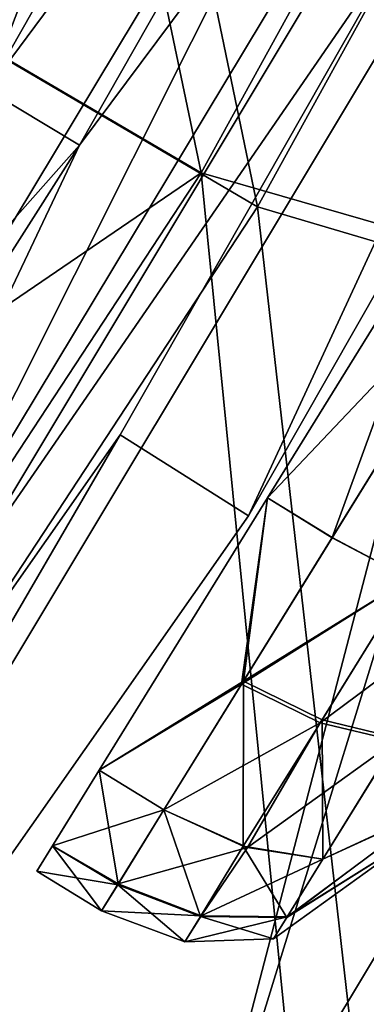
# Model space of a CAD drawing. Header units: metres. Extents: x 0 to 904, y -904 to 0.
# Tile 164 of 246: x 774 to 783, y -630 to -604. Entities that reach past the tile are written whole.
import ezdxf

# ---------------------------------------------------------------- set-up
doc = ezdxf.new("R2010")
doc.units = ezdxf.units.M

msp = doc.modelspace()

# ---------------------------------------------------------------- linework, layer by layer
at = {"layer": 'top0123'}
for points in [[(776.833069, -615.370911, 194.059708), (800.069702, -574.573059, 194.059708), (780.213196, -617.509705, 194.059708)], [(776.83313, -615.370911, 2032.059692), (800.069824, -574.573059, 2032.059692), (776.833069, -615.370911, 194.059708)], [(800.069824, -574.573059, 2032.059692), (800.069702, -574.573059, 194.059708), (776.833069, -615.370911, 194.059708)], [(800.069824, -574.573059, 2032.059692), (776.83313, -615.370911, 2032.059692), (780.213318, -617.509705, 2032.059692)], [(780.213196, -617.509705, 194.059708), (800.069702, -574.573059, 194.059708), (803.633606, -576.389343, 194.059708)], [(803.633667, -576.389343, 2032.059692), (800.069824, -574.573059, 2032.059692), (780.213318, -617.509705, 2032.059692)], [(780.213318, -617.509705, 2032.059692), (780.213196, -617.509705, 194.059708), (803.633606, -576.389343, 194.059708)], [(803.633667, -576.389343, 2032.059692), (780.213318, -617.509705, 2032.059692), (803.633606, -576.389343, 194.059708)], [(749.914978, -653.839417, 194.059708), (776.833069, -615.370911, 194.059708), (753.082336, -656.282288, 194.059708)], [(749.915039, -653.839417, 2032.059692), (776.83313, -615.370911, 2032.059692), (749.914978, -653.839417, 194.059708)], [(776.83313, -615.370911, 2032.059692), (776.833069, -615.370911, 194.059708), (749.914978, -653.839417, 194.059708)], [(776.83313, -615.370911, 2032.059692), (749.915039, -653.839417, 2032.059692), (753.082397, -656.282288, 2032.059692)], [(753.082336, -656.282288, 194.059708), (776.833069, -615.370911, 194.059708), (780.213196, -617.509705, 194.059708)], [(780.213318, -617.509705, 2032.059692), (776.83313, -615.370911, 2032.059692), (753.082397, -656.282288, 2032.059692)], [(753.082397, -656.282288, 2032.059692), (753.082336, -656.282288, 194.059708), (780.213196, -617.509705, 194.059708)], [(780.213318, -617.509705, 2032.059692), (753.082397, -656.282288, 2032.059692), (780.213196, -617.509705, 194.059708)]]:
    msp.add_3dface(points, dxfattribs=at)
at = {"layer": 'top0123413'}
for points in [[(768.971069, -560.629883, 107.876572), (751.409302, -592.280579, 107.702675), (778.969299, -608.468262, 163.059708)], [(797.611938, -574.590088, 163.059708), (768.971069, -560.629883, 107.876572), (778.969299, -608.468262, 163.059708)], [(752.879211, -593.164124, 104.673172), (770.5047, -561.398438, 104.847702), (780.453308, -609.361389, 160.059708)], [(770.5047, -561.398438, 104.847702), (799.160583, -575.365784, 160.059708), (780.453308, -609.361389, 160.059708)], [(815.225403, -618.92157, 163.059708), (797.611938, -574.590088, 163.059708), (778.969299, -608.468262, 163.059708)], [(799.160583, -575.365784, 160.059708), (817.823486, -620.42157, 160.059708), (780.453308, -609.361389, 160.059708)], [(778.969299, -608.468262, 163.059708), (751.409302, -592.280579, 107.702675), (744.96405, -631.682739, 135.838043)], [(752.879211, -593.164124, 104.673172), (780.453308, -609.361389, 160.059708), (759.173584, -641.808899, 160.059708)], [(744.96405, -631.682739, 135.838043), (757.763062, -640.803711, 163.059708), (778.969299, -608.468262, 163.059708)], [(784.651611, -666.001099, 163.059708), (778.969299, -608.468262, 163.059708), (757.763062, -640.803711, 163.059708)], [(784.651611, -666.001099, 163.059708), (815.225403, -618.92157, 163.059708), (778.969299, -608.468262, 163.059708)], [(780.453308, -609.361389, 160.059708), (787.078674, -667.764465, 160.059708), (759.173584, -641.808899, 160.059708)], [(817.823486, -620.42157, 160.059708), (787.078674, -667.764465, 160.059708), (780.453308, -609.361389, 160.059708)]]:
    msp.add_3dface(points, dxfattribs=at)
at = {"layer": 'top0123414'}
for points in [[(773.341187, -606.282776, 2086.272217), (770.097839, -604.331543, 2095.796387), (781.982361, -583.421814, 2095.796387)], [(785.318359, -585.210083, 2086.272217), (773.341187, -606.282776, 2086.272217), (781.982361, -583.421814, 2095.796387)], [(768.394043, -603.306458, 2106.61084), (772.447449, -605.745056, 2097.013428), (784.399109, -584.717346, 2097.013428)], [(784.399109, -584.717346, 2097.013428), (772.447449, -605.745056, 2097.013428), (787.812073, -586.546875, 2087.269531)], [(787.931519, -586.605896, 2076.706299), (773.341187, -606.282776, 2086.272217), (785.318359, -585.210083, 2086.272217)], [(772.447449, -605.745056, 2097.013428), (775.765686, -607.741394, 2087.269531), (787.812073, -586.546875, 2087.269531)], [(775.765686, -607.741394, 2087.269531), (790.485474, -587.974976, 2077.482666), (787.812073, -586.546875, 2087.269531)], [(766.408936, -629.562805, 2063.059814), (762.845398, -628.312805, 2076.706299), (787.931519, -586.605896, 2076.706299)], [(787.931519, -586.605896, 2076.706299), (762.845398, -628.312805, 2076.706299), (773.341187, -606.282776, 2086.272217)], [(791.432922, -587.812805, 2063.059814), (766.408936, -629.562805, 2063.059814), (787.931519, -586.605896, 2076.706299)], [(778.456238, -637.61261, 2063.059814), (766.408936, -629.562805, 2063.059814), (791.432922, -587.812805, 2063.059814)], [(804.211243, -594.642944, 2063.059814), (778.456238, -637.61261, 2063.059814), (791.432922, -587.812805, 2063.059814)], [(765.251709, -629.927307, 2077.482666), (790.485474, -587.974976, 2077.482666), (775.765686, -607.741394, 2087.269531)], [(793.463135, -588.897949, 2066.059814), (790.485474, -587.974976, 2077.482666), (765.251709, -629.927307, 2077.482666)], [(768.322937, -630.841736, 2066.059814), (793.463135, -588.897949, 2066.059814), (765.251709, -629.927307, 2077.482666)], [(793.463135, -588.897949, 2066.059814), (768.322937, -630.841736, 2066.059814), (778.456238, -637.61261, 2066.059814)], [(804.211243, -594.642944, 2066.059814), (793.463135, -588.897949, 2066.059814), (778.456238, -637.61261, 2066.059814)], [(804.211243, -594.642944, 2066.059814), (778.456238, -637.61261, 2066.059814), (800.499207, -652.341187, 2066.059814)], [(778.456238, -637.61261, 2063.059814), (804.211243, -594.642944, 2063.059814), (798.004761, -650.6745, 2063.059814)], [(775.765686, -607.741394, 2087.269531), (772.447449, -605.745056, 2097.013428), (759.518921, -626.08136, 2097.013428)], [(762.734619, -628.238892, 2087.269531), (775.765686, -607.741394, 2087.269531), (759.518921, -626.08136, 2097.013428)], [(762.734619, -628.238892, 2087.269531), (765.251709, -629.927307, 2077.482666), (775.765686, -607.741394, 2087.269531)], [(778.456238, -637.61261, 2063.059814), (748.613464, -677.850891, 2063.059814), (766.408936, -629.562805, 2063.059814)]]:
    msp.add_3dface(points, dxfattribs=at)
at = {"layer": 'top0123415'}
for points in [[(809.612549, -594.228027, 2036.280518), (783.175171, -638.33606, 2036.280518), (812.66571, -587.741089, 2037.474243)], [(812.66571, -587.741089, 2037.474243), (783.175171, -638.33606, 2036.280518), (799.866272, -611.027588, 2037.474243)], [(809.770264, -594.312317, 2059.741455), (796.93512, -616.606506, 2059.438721), (783.17511, -638.335999, 2059.438721)], [(809.770264, -594.312317, 2059.741455), (783.17511, -638.335999, 2059.438721), (783.323914, -638.435425, 2059.741455)], [(809.612549, -594.228027, 2036.280518), (783.321106, -638.433533, 2035.995483), (783.175171, -638.33606, 2036.280518)], [(783.175171, -638.33606, 2036.280518), (785.806091, -633.781982, 2037.474243), (799.866272, -611.027588, 2037.474243)], [(785.80603, -633.781921, 2058.245117), (783.17511, -638.335999, 2059.438721), (796.93512, -616.606506, 2059.438721)]]:
    msp.add_3dface(points, dxfattribs=at)
at = {"layer": 'top0123416'}
for points in [[(783.175171, -638.33606, 189.838882), (809.612549, -594.228027, 189.838882), (785.806091, -633.781982, 188.645157)], [(809.612549, -594.228027, 189.838882), (783.175171, -638.33606, 189.838882), (809.767273, -594.31073, 190.123917)], [(809.767273, -594.31073, 190.123917), (783.175171, -638.33606, 189.838882), (797.085754, -616.696777, 190.123917)], [(796.93512, -616.606506, 166.680679), (783.17511, -638.335999, 166.680679), (799.866272, -611.027588, 167.874283)], [(799.866272, -611.027588, 167.874283), (783.17511, -638.335999, 166.680679), (785.80603, -633.781921, 167.874283)], [(783.323914, -638.435425, 166.378067), (783.17511, -638.335999, 166.680679), (796.93512, -616.606506, 166.680679)], [(783.175171, -638.33606, 189.838882), (783.321106, -638.433533, 190.123917), (797.085754, -616.696777, 190.123917)]]:
    msp.add_3dface(points, dxfattribs=at)
at = {"layer": 'top0123419'}
for points in [[(801.618591, -619.226624), (779.0849, -659.208191), (776.865601, -657.155029)], [(776.865601, -657.155029, 135), (801.618591, -619.226624, 135), (776.865601, -657.155029)], [(801.618591, -619.226624, 135), (801.618591, -619.226624), (776.865601, -657.155029)], [(776.865601, -657.155029, 135), (819.060974, -653.765869, 135), (801.618591, -619.226624, 135)], [(803.899902, -621.26123), (779.0849, -659.208191), (801.618591, -619.226624)], [(779.0849, -659.208191), (803.899902, -621.26123), (779.084778, -659.208435, 110)], [(803.899902, -621.26123), (803.899841, -621.261353, 110), (779.084778, -659.208435, 110)], [(779.084778, -659.208435, 110), (803.899841, -621.261353, 110), (802.495483, -642.549805, 110)]]:
    msp.add_3dface(points, dxfattribs=at)
at = {"layer": 'top0123451'}
for points in [[(785.777405, -608.841492, 1999.641602), (780.717346, -617.034363, 2023.82312), (785.777466, -608.84137, 2025.477783)], [(785.777466, -608.84137, 2025.477783), (780.717346, -617.034363, 2023.82312), (787.479126, -609.892334, 2025.477783)], [(785.777405, -608.841492, 1999.641602), (780.718079, -617.033203, 2001.295776), (780.717346, -617.034363, 2023.82312)], [(782.419739, -618.084167, 2001.295776), (780.718079, -617.033203, 2001.295776), (785.777405, -608.841492, 1999.641602)], [(787.479004, -609.892456, 1999.641602), (782.419739, -618.084167, 2001.295776), (785.777405, -608.841492, 1999.641602)], [(780.717346, -617.034363, 2023.82312), (782.419006, -618.085327, 2023.82312), (787.479126, -609.892334, 2025.477783)], [(782.419006, -618.085327, 2023.82312), (784.452881, -619.161499, 2023.392944), (787.479126, -609.892334, 2025.477783)], [(784.453613, -619.160339, 2001.726074), (782.419739, -618.084167, 2001.295776), (787.479004, -609.892456, 1999.641602)], [(780.718079, -617.033203, 2001.295776), (776.286255, -624.208984, 2006.005005), (780.717346, -617.034363, 2023.82312)], [(780.033264, -621.948181, 2003.365112), (776.286255, -624.208984, 2006.005005), (780.718079, -617.033203, 2001.295776)], [(780.717346, -617.034363, 2023.82312), (776.286255, -624.208984, 2006.005005), (776.286255, -624.208984, 2019.114502)], [(780.083313, -621.867065, 2021.807861), (780.717346, -617.034363, 2023.82312), (776.286255, -624.208984, 2019.114502)], [(782.419739, -618.084167, 2001.295776), (780.033264, -621.948181, 2003.365112), (780.718079, -617.033203, 2001.295776)], [(780.083313, -621.867065, 2021.807861), (782.419006, -618.085327, 2023.82312), (780.717346, -617.034363, 2023.82312)], [(782.419739, -618.084167, 2001.295776), (784.453613, -619.160339, 2001.726074), (780.033264, -621.948181, 2003.365112)], [(782.419006, -618.085327, 2023.82312), (780.083313, -621.867065, 2021.807861), (784.452881, -619.161499, 2023.392944)], [(784.453613, -619.160339, 2001.726074), (782.104797, -622.963684, 2003.762817), (780.033264, -621.948181, 2003.365112)], [(780.083313, -621.867065, 2021.807861), (782.154114, -622.883789, 2021.409424), (784.452881, -619.161499, 2023.392944)], [(784.453613, -619.160339, 2001.726074), (786.33905, -619.812195, 2002.951416), (782.104797, -622.963684, 2003.762817)], [(784.452881, -619.161499, 2023.392944), (782.154114, -622.883789, 2021.409424), (784.144165, -623.366028, 2020.274536)], [(786.33905, -619.812195, 2002.951416), (784.097107, -623.442261, 2004.895264), (782.104797, -622.963684, 2003.762817)], [(777.987854, -625.259949, 2019.114502), (780.083313, -621.867065, 2021.807861), (776.286255, -624.208984, 2019.114502)], [(780.033264, -621.948181, 2003.365112), (777.987854, -625.259949, 2006.005005), (776.286255, -624.208984, 2006.005005)], [(777.987854, -625.259949, 2019.114502), (780.078247, -626.220032, 2018.761475), (780.083313, -621.867065, 2021.807861)], [(780.033264, -621.948181, 2003.365112), (782.104797, -622.963684, 2003.762817), (777.987854, -625.259949, 2006.005005)], [(780.078247, -626.220032, 2018.761475), (782.154114, -622.883789, 2021.409424), (780.083313, -621.867065, 2021.807861)], [(780.078247, -626.220032, 2018.761475), (782.17334, -626.556702, 2017.740479), (782.154114, -622.883789, 2021.409424)], [(782.154114, -622.883789, 2021.409424), (782.17334, -626.556702, 2017.740479), (784.144165, -623.366028, 2020.274536)], [(782.104797, -622.963684, 2003.762817), (780.190918, -626.253052, 2006.394653), (777.987854, -625.259949, 2006.005005)], [(782.104797, -622.963684, 2003.762817), (784.097107, -623.442261, 2004.895264), (780.190918, -626.253052, 2006.394653)], [(784.144165, -623.366028, 2020.274536), (782.17334, -626.556702, 2017.740479), (785.066895, -625.216309, 2014.435669)], [(784.097107, -623.442261, 2004.895264), (782.174316, -626.555481, 2007.377563), (780.190918, -626.253052, 2006.394653)], [(784.097107, -623.442261, 2004.895264), (785.05957, -625.22821, 2010.694458), (782.174316, -626.555481, 2007.377563)], [(776.286255, -624.208984, 2019.114502), (775.052795, -626.206116, 2008.986206), (774.641785, -626.871643, 2012.560303)], [(774.641785, -626.871643, 2012.560303), (775.052979, -626.205811, 2016.134155), (776.286255, -624.208984, 2019.114502)], [(776.286255, -624.208984, 2006.005005), (775.052795, -626.206116, 2008.986206), (776.286255, -624.208984, 2019.114502)], [(776.782776, -627.211121, 2008.87207), (775.052795, -626.206116, 2008.986206), (776.286255, -624.208984, 2006.005005)], [(777.987854, -625.259949, 2019.114502), (776.286255, -624.208984, 2019.114502), (775.052979, -626.205811, 2016.134155)], [(777.987854, -625.259949, 2006.005005), (776.782776, -627.211121, 2008.87207), (776.286255, -624.208984, 2006.005005)], [(782.17334, -626.556702, 2017.740479), (785.060059, -625.227417, 2014.425781), (785.066895, -625.216309, 2014.435669)], [(776.769836, -627.232117, 2016.195923), (777.987854, -625.259949, 2019.114502), (775.052979, -626.205811, 2016.134155)], [(776.769836, -627.232117, 2016.195923), (778.950684, -628.070496, 2016.042236), (777.987854, -625.259949, 2019.114502)], [(777.987854, -625.259949, 2006.005005), (780.190918, -626.253052, 2006.394653), (776.782776, -627.211121, 2008.87207)], [(778.950684, -628.070496, 2016.042236), (780.078247, -626.220032, 2018.761475), (777.987854, -625.259949, 2019.114502)], [(784.601135, -625.97052, 2012.568237), (785.060059, -625.227417, 2014.425781), (781.222778, -628.09613, 2015.478516)], [(781.222778, -628.09613, 2015.478516), (785.060059, -625.227417, 2014.425781), (782.17334, -626.556702, 2017.740479)], [(785.05365, -625.237793, 2010.703491), (781.234131, -628.077698, 2009.596436), (782.174316, -626.555481, 2007.377563)], [(785.05365, -625.237793, 2010.703491), (784.601135, -625.97052, 2012.568237), (781.234131, -628.077698, 2009.596436)], [(785.05957, -625.22821, 2010.694458), (785.05365, -625.237793, 2010.703491), (782.174316, -626.555481, 2007.377563)], [(784.601135, -625.97052, 2012.568237), (780.876587, -628.656677, 2012.535034), (781.234131, -628.077698, 2009.596436)], [(780.876587, -628.656677, 2012.535034), (784.601135, -625.97052, 2012.568237), (781.222778, -628.09613, 2015.478516)], [(776.769836, -627.232117, 2016.195923), (775.052979, -626.205811, 2016.134155), (774.641785, -626.871643, 2012.560303)], [(776.343445, -627.922546, 2012.531616), (774.641785, -626.871643, 2012.560303), (775.052795, -626.206116, 2008.986206)], [(776.782776, -627.211121, 2008.87207), (776.343445, -627.922546, 2012.531616), (775.052795, -626.206116, 2008.986206)], [(780.190918, -626.253052, 2006.394653), (778.964355, -628.048462, 2009.023926), (776.782776, -627.211121, 2008.87207)], [(778.950684, -628.070496, 2016.042236), (781.222778, -628.09613, 2015.478516), (780.078247, -626.220032, 2018.761475)], [(780.190918, -626.253052, 2006.394653), (782.174316, -626.555481, 2007.377563), (778.964355, -628.048462, 2009.023926)], [(781.222778, -628.09613, 2015.478516), (782.17334, -626.556702, 2017.740479), (780.078247, -626.220032, 2018.761475)], [(782.174316, -626.555481, 2007.377563), (781.234131, -628.077698, 2009.596436), (778.964355, -628.048462, 2009.023926)], [(776.343445, -627.922546, 2012.531616), (776.769836, -627.232117, 2016.195923), (774.641785, -626.871643, 2012.560303)], [(776.782776, -627.211121, 2008.87207), (778.964355, -628.048462, 2009.023926), (776.343445, -627.922546, 2012.531616)], [(776.343445, -627.922546, 2012.531616), (778.536987, -628.740417, 2012.530396), (776.769836, -627.232117, 2016.195923)], [(778.536987, -628.740417, 2012.530396), (778.950684, -628.070496, 2016.042236), (776.769836, -627.232117, 2016.195923)], [(778.964355, -628.048462, 2009.023926), (778.536987, -628.740417, 2012.530396), (776.343445, -627.922546, 2012.531616)], [(778.964355, -628.048462, 2009.023926), (781.234131, -628.077698, 2009.596436), (778.536987, -628.740417, 2012.530396)], [(778.536987, -628.740417, 2012.530396), (780.876587, -628.656677, 2012.535034), (778.950684, -628.070496, 2016.042236)], [(780.876587, -628.656677, 2012.535034), (781.222778, -628.09613, 2015.478516), (778.950684, -628.070496, 2016.042236)], [(781.234131, -628.077698, 2009.596436), (780.876587, -628.656677, 2012.535034), (778.536987, -628.740417, 2012.530396)]]:
    msp.add_3dface(points, dxfattribs=at)
at = {"layer": 'top0123452'}
for points in [[(785.777405, -608.841492, 200.641617), (780.717346, -617.034363, 224.823135), (785.777466, -608.84137, 226.477768)], [(785.777466, -608.84137, 226.477768), (780.717346, -617.034363, 224.823135), (787.479126, -609.892334, 226.477768)], [(785.777405, -608.841492, 200.641617), (780.718079, -617.033203, 202.295792), (780.717346, -617.034363, 224.823135)], [(782.419739, -618.084167, 202.295792), (780.718079, -617.033203, 202.295792), (785.777405, -608.841492, 200.641617)], [(787.479004, -609.892456, 200.641617), (782.419739, -618.084167, 202.295792), (785.777405, -608.841492, 200.641617)], [(780.717346, -617.034363, 224.823135), (782.419006, -618.085327, 224.823135), (787.479126, -609.892334, 226.477768)], [(782.419006, -618.085327, 224.823135), (784.452881, -619.161499, 224.392899), (787.479126, -609.892334, 226.477768)], [(784.453613, -619.160339, 202.726013), (782.419739, -618.084167, 202.295792), (787.479004, -609.892456, 200.641617)], [(780.718079, -617.033203, 202.295792), (776.286255, -624.208984, 207.004959), (780.717346, -617.034363, 224.823135)], [(780.033264, -621.948181, 204.365097), (776.286255, -624.208984, 207.004959), (780.718079, -617.033203, 202.295792)], [(780.717346, -617.034363, 224.823135), (776.286255, -624.208984, 207.004959), (776.286255, -624.208984, 220.114456)], [(780.083313, -621.867065, 222.807892), (780.717346, -617.034363, 224.823135), (776.286255, -624.208984, 220.114456)], [(782.419739, -618.084167, 202.295792), (780.033264, -621.948181, 204.365097), (780.718079, -617.033203, 202.295792)], [(780.083313, -621.867065, 222.807892), (782.419006, -618.085327, 224.823135), (780.717346, -617.034363, 224.823135)], [(782.419739, -618.084167, 202.295792), (784.453613, -619.160339, 202.726013), (780.033264, -621.948181, 204.365097)], [(782.419006, -618.085327, 224.823135), (780.083313, -621.867065, 222.807892), (784.452881, -619.161499, 224.392899)], [(784.453613, -619.160339, 202.726013), (782.104797, -622.963684, 204.762787), (780.033264, -621.948181, 204.365097)], [(780.083313, -621.867065, 222.807892), (782.154114, -622.883789, 222.409378), (784.452881, -619.161499, 224.392899)], [(784.453613, -619.160339, 202.726013), (786.33905, -619.812195, 203.951401), (782.104797, -622.963684, 204.762787)], [(784.452881, -619.161499, 224.392899), (782.154114, -622.883789, 222.409378), (784.144165, -623.366028, 221.274536)], [(786.33905, -619.812195, 203.951401), (784.097107, -623.442261, 205.895233), (782.104797, -622.963684, 204.762787)], [(777.987854, -625.259949, 220.114456), (780.083313, -621.867065, 222.807892), (776.286255, -624.208984, 220.114456)], [(780.033264, -621.948181, 204.365097), (777.987854, -625.259949, 207.004959), (776.286255, -624.208984, 207.004959)], [(777.987854, -625.259949, 220.114456), (780.078247, -626.220032, 219.76149), (780.083313, -621.867065, 222.807892)], [(780.033264, -621.948181, 204.365097), (782.104797, -622.963684, 204.762787), (777.987854, -625.259949, 207.004959)], [(780.078247, -626.220032, 219.76149), (782.154114, -622.883789, 222.409378), (780.083313, -621.867065, 222.807892)], [(780.078247, -626.220032, 219.76149), (782.17334, -626.556702, 218.740524), (782.154114, -622.883789, 222.409378)], [(782.154114, -622.883789, 222.409378), (782.17334, -626.556702, 218.740524), (784.144165, -623.366028, 221.274536)], [(782.104797, -622.963684, 204.762787), (780.190918, -626.253052, 207.394608), (777.987854, -625.259949, 207.004959)], [(782.104797, -622.963684, 204.762787), (784.097107, -623.442261, 205.895233), (780.190918, -626.253052, 207.394608)], [(784.144165, -623.366028, 221.274536), (782.17334, -626.556702, 218.740524), (785.066895, -625.216309, 215.435699)], [(784.097107, -623.442261, 205.895233), (782.174316, -626.555481, 208.377518), (780.190918, -626.253052, 207.394608)], [(784.097107, -623.442261, 205.895233), (785.05957, -625.22821, 211.694412), (782.174316, -626.555481, 208.377518)], [(776.286255, -624.208984, 220.114456), (775.052795, -626.206116, 209.986145), (774.641785, -626.871643, 213.560272)], [(774.641785, -626.871643, 213.560272), (775.052979, -626.205811, 217.134109), (776.286255, -624.208984, 220.114456)], [(776.286255, -624.208984, 207.004959), (775.052795, -626.206116, 209.986145), (776.286255, -624.208984, 220.114456)], [(776.782776, -627.211121, 209.872025), (775.052795, -626.206116, 209.986145), (776.286255, -624.208984, 207.004959)], [(777.987854, -625.259949, 220.114456), (776.286255, -624.208984, 220.114456), (775.052979, -626.205811, 217.134109)], [(777.987854, -625.259949, 207.004959), (776.782776, -627.211121, 209.872025), (776.286255, -624.208984, 207.004959)], [(782.17334, -626.556702, 218.740524), (785.060059, -625.227417, 215.425735), (785.066895, -625.216309, 215.435699)], [(776.769836, -627.232117, 217.195892), (777.987854, -625.259949, 220.114456), (775.052979, -626.205811, 217.134109)], [(776.769836, -627.232117, 217.195892), (778.950684, -628.070496, 217.042191), (777.987854, -625.259949, 220.114456)], [(777.987854, -625.259949, 207.004959), (780.190918, -626.253052, 207.394608), (776.782776, -627.211121, 209.872025)], [(778.950684, -628.070496, 217.042191), (780.078247, -626.220032, 219.76149), (777.987854, -625.259949, 220.114456)], [(784.601135, -625.97052, 213.568176), (785.060059, -625.227417, 215.425735), (781.222778, -628.09613, 216.478531)], [(781.222778, -628.09613, 216.478531), (785.060059, -625.227417, 215.425735), (782.17334, -626.556702, 218.740524)], [(785.05365, -625.237793, 211.703537), (781.234131, -628.077698, 210.596451), (782.174316, -626.555481, 208.377518)], [(785.05365, -625.237793, 211.703537), (784.601135, -625.97052, 213.568176), (781.234131, -628.077698, 210.596451)], [(785.05957, -625.22821, 211.694412), (785.05365, -625.237793, 211.703537), (782.174316, -626.555481, 208.377518)], [(784.601135, -625.97052, 213.568176), (780.876587, -628.656677, 213.535049), (781.234131, -628.077698, 210.596451)], [(780.876587, -628.656677, 213.535049), (784.601135, -625.97052, 213.568176), (781.222778, -628.09613, 216.478531)], [(776.769836, -627.232117, 217.195892), (775.052979, -626.205811, 217.134109), (774.641785, -626.871643, 213.560272)], [(776.343445, -627.922546, 213.531677), (774.641785, -626.871643, 213.560272), (775.052795, -626.206116, 209.986145)], [(776.782776, -627.211121, 209.872025), (776.343445, -627.922546, 213.531677), (775.052795, -626.206116, 209.986145)], [(780.190918, -626.253052, 207.394608), (778.964355, -628.048462, 210.023926), (776.782776, -627.211121, 209.872025)], [(778.950684, -628.070496, 217.042191), (781.222778, -628.09613, 216.478531), (780.078247, -626.220032, 219.76149)], [(780.190918, -626.253052, 207.394608), (782.174316, -626.555481, 208.377518), (778.964355, -628.048462, 210.023926)], [(781.222778, -628.09613, 216.478531), (782.17334, -626.556702, 218.740524), (780.078247, -626.220032, 219.76149)], [(782.174316, -626.555481, 208.377518), (781.234131, -628.077698, 210.596451), (778.964355, -628.048462, 210.023926)], [(776.343445, -627.922546, 213.531677), (776.769836, -627.232117, 217.195892), (774.641785, -626.871643, 213.560272)], [(776.782776, -627.211121, 209.872025), (778.964355, -628.048462, 210.023926), (776.343445, -627.922546, 213.531677)], [(776.343445, -627.922546, 213.531677), (778.536987, -628.740417, 213.53035), (776.769836, -627.232117, 217.195892)], [(778.536987, -628.740417, 213.53035), (778.950684, -628.070496, 217.042191), (776.769836, -627.232117, 217.195892)], [(778.964355, -628.048462, 210.023926), (778.536987, -628.740417, 213.53035), (776.343445, -627.922546, 213.531677)], [(778.964355, -628.048462, 210.023926), (781.234131, -628.077698, 210.596451), (778.536987, -628.740417, 213.53035)], [(778.536987, -628.740417, 213.53035), (780.876587, -628.656677, 213.535049), (778.950684, -628.070496, 217.042191)], [(780.876587, -628.656677, 213.535049), (781.222778, -628.09613, 216.478531), (778.950684, -628.070496, 217.042191)], [(781.234131, -628.077698, 210.596451), (780.876587, -628.656677, 213.535049), (778.536987, -628.740417, 213.53035)]]:
    msp.add_3dface(points, dxfattribs=at)

doc.saveas('drawing.dxf')
